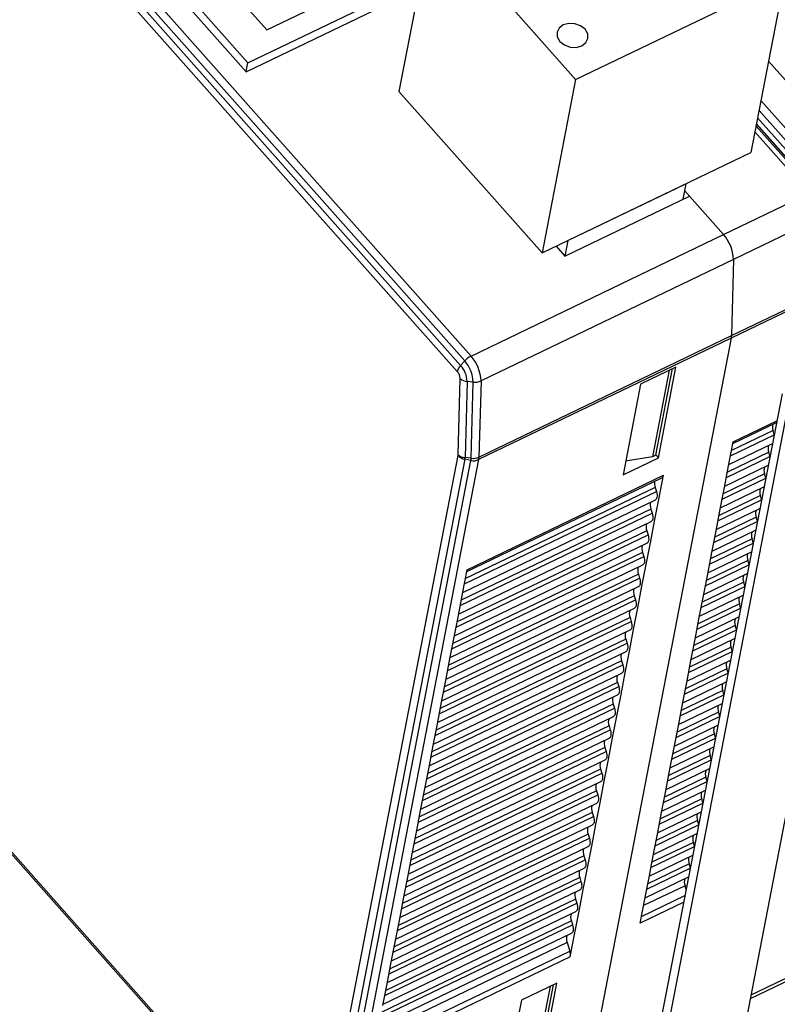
# Model space of a CAD drawing. Header units: millimetres. Extents: x 46 to 1057, y -1515 to -1121.
# Tile 42 of 63: x 608 to 644, y -1442 to -1395. Entities that reach past the tile are written whole.
import ezdxf

# ---------------------------------------------------------------- set-up
doc = ezdxf.new("R2010")
doc.units = ezdxf.units.MM

msp = doc.modelspace()

# ---------------------------------------------------------------- linework, layer by layer
at = {"linetype": 'Continuous', "lineweight": 25}
for p, q in [((588.104, -1364.138), (629.865, -1411.208)), ((629.211, -1411.935), (587.159, -1364.538)), ((587.466, -1364.418), (629.373, -1411.651)), ((629.564, -1411.438), (587.742, -1364.3)), ((609.323, -1386.584), (619.183, -1397.697)), ((619.268, -1397.278), (609.878, -1386.695)), ((612.182, -1386.718), (620.164, -1395.714)), ((628.028, -1390.396), (626.435, -1398.633)), ((628.028, -1390.396), (634.835, -1398.069)), ((620.164, -1395.714), (627.701, -1392.086)), ((619.268, -1397.278), (627.46, -1393.335)), ((634.835, -1398.069), (644.756, -1393.293)), ((644.756, -1393.293), (643.164, -1401.531)), ((619.183, -1397.697), (627.379, -1393.751)), ((619.187, -1397.694), (619.268, -1397.278)), ((644.002, -1397.193), (646.947, -1400.512)), ((634.835, -1398.069), (633.243, -1406.306)), ((626.435, -1398.633), (633.243, -1406.306)), ((643.64, -1399.066), (647.067, -1402.928)), ((646.766, -1403.158), (643.55, -1399.534)), ((643.406, -1400.281), (648.247, -1405.738)), ((648.387, -1405.792), (643.422, -1400.195)), ((648.435, -1405.824), (643.425, -1400.178)), ((643.482, -1399.886), (646.574, -1403.371)), ((647.983, -1405.78), (643.352, -1400.56)), ((633.243, -1406.306), (643.164, -1401.531)), ((634.467, -1405.717), (640.068, -1403.021)), ((640.068, -1403.021), (639.925, -1403.759)), ((640.005, -1403.343), (641.861, -1405.434)), ((641.861, -1405.434), (645.867, -1403.505)), ((634.32, -1406.457), (640.24, -1403.608)), ((641.861, -1405.434), (640.24, -1403.608)), ((645.776, -1404.961), (642.336, -1406.617)), ((629.865, -1411.208), (641.861, -1405.434)), ((634.467, -1405.717), (634.324, -1406.455)), ((633.904, -1405.988), (634.32, -1406.457)), ((642.336, -1406.617), (630.34, -1412.391)), ((642.336, -1406.617), (642.236, -1410.234)), ((645.664, -1408.7), (642.223, -1410.356)), ((642.236, -1410.234), (645.676, -1408.578)), ((642.223, -1410.356), (630.228, -1416.13)), ((630.241, -1416.008), (642.236, -1410.234)), ((642.223, -1410.356), (635.476, -1445.263)), ((629.564, -1411.438), (629.373, -1411.651)), ((639.599, -1411.731), (637.919, -1412.54)), ((639.281, -1411.884), (638.486, -1415.996)), ((638.646, -1415.919), (639.441, -1411.807)), ((638.766, -1416.043), (639.599, -1411.731)), ((629.251, -1415.899), (629.351, -1412.282)), ((629.68, -1412.416), (629.58, -1416.034)), ((629.97, -1412.448), (629.68, -1412.416)), ((629.87, -1416.066), (629.97, -1412.448)), ((630.34, -1412.391), (630.241, -1416.008)), ((637.919, -1412.54), (637.086, -1416.852)), ((644.639, -1412.999), (638.419, -1445.177)), ((644.962, -1413.363), (638.742, -1445.54)), ((642.484, -1445.13), (648.704, -1412.953)), ((642.324, -1415.277), (644.391, -1414.282)), ((644.213, -1414.751), (642.243, -1415.699)), ((642.307, -1415.368), (644.374, -1414.373)), ((644.266, -1414.93), (644.213, -1414.751)), ((642.194, -1415.951), (644.261, -1414.956)), ((642.103, -1416.421), (642.324, -1415.277)), ((642.115, -1416.362), (644.182, -1415.367)), ((622.499, -1450.842), (629.247, -1415.935)), ((629.572, -1416.112), (622.824, -1451.019)), ((623.111, -1451.077), (629.859, -1416.17)), ((630.228, -1416.13), (623.48, -1451.037)), ((629.859, -1416.17), (629.572, -1416.112)), ((629.87, -1416.066), (629.58, -1416.034)), ((637.086, -1416.852), (638.766, -1416.043)), ((638.486, -1415.996), (637.212, -1416.197)), ((638.646, -1415.919), (638.486, -1415.996)), ((638.648, -1415.909), (638.766, -1416.043)), ((641.995, -1416.981), (644.062, -1415.986)), ((644.014, -1415.78), (642.044, -1416.729)), ((644.067, -1415.96), (644.014, -1415.78)), ((641.904, -1417.45), (642.103, -1416.421)), ((641.916, -1417.392), (643.982, -1416.397)), ((629.665, -1421.453), (638.927, -1416.995)), ((629.683, -1421.362), (639.004, -1416.875)), ((638.783, -1418.019), (639.004, -1416.875)), ((641.796, -1418.011), (643.863, -1417.016)), ((643.815, -1416.81), (641.845, -1417.758)), ((643.868, -1416.989), (643.815, -1416.81)), ((638.612, -1417.447), (629.602, -1421.784)), ((638.612, -1417.447), (638.672, -1417.647)), ((641.705, -1418.48), (641.904, -1417.45)), ((641.716, -1418.422), (643.783, -1417.427)), ((629.473, -1422.447), (638.622, -1418.043)), ((629.553, -1422.036), (638.672, -1417.647)), ((638.584, -1419.049), (638.783, -1418.019)), ((641.597, -1419.04), (643.664, -1418.045)), ((643.615, -1417.84), (641.646, -1418.788)), ((643.669, -1418.019), (643.615, -1417.84)), ((638.413, -1418.476), (629.403, -1422.814)), ((638.413, -1418.476), (638.473, -1418.676)), ((641.506, -1419.51), (641.705, -1418.48)), ((641.517, -1419.451), (643.584, -1418.456)), ((629.354, -1423.066), (638.473, -1418.676)), ((643.416, -1418.87), (641.447, -1419.818)), ((643.47, -1419.049), (643.416, -1418.87)), ((629.274, -1423.477), (638.423, -1419.073)), ((638.385, -1420.078), (638.584, -1419.049)), ((641.398, -1420.07), (643.465, -1419.075)), ((629.155, -1424.095), (638.274, -1419.706)), ((638.214, -1419.506), (629.203, -1423.843)), ((638.214, -1419.506), (638.274, -1419.706)), ((643.217, -1419.899), (641.248, -1420.847)), ((641.307, -1420.54), (641.506, -1419.51)), ((641.318, -1420.481), (643.385, -1419.486)), ((643.271, -1420.078), (643.217, -1419.899)), ((629.075, -1424.506), (638.224, -1420.103)), ((638.186, -1421.108), (638.385, -1420.078)), ((641.199, -1421.1), (643.266, -1420.105)), ((628.956, -1425.125), (638.075, -1420.736)), ((638.015, -1420.536), (629.004, -1424.873)), ((638.015, -1420.536), (638.075, -1420.736)), ((641.108, -1421.569), (641.307, -1420.54)), ((641.119, -1421.511), (643.186, -1420.516)), ((628.876, -1425.536), (638.025, -1421.132)), ((637.987, -1422.138), (638.186, -1421.108)), ((641, -1422.129), (643.067, -1421.134)), ((643.018, -1420.929), (641.048, -1421.877)), ((643.072, -1421.108), (643.018, -1420.929)), ((628.757, -1426.155), (637.876, -1421.765)), ((637.816, -1421.565), (628.805, -1425.903)), ((629.462, -1422.506), (629.683, -1421.362)), ((637.816, -1421.565), (637.876, -1421.765)), ((640.909, -1422.599), (641.108, -1421.569)), ((640.92, -1422.54), (642.987, -1421.545)), ((628.677, -1426.566), (637.826, -1422.162)), ((637.788, -1423.167), (637.987, -1422.138)), ((640.801, -1423.159), (642.868, -1422.164)), ((642.819, -1421.959), (640.849, -1422.907)), ((642.873, -1422.138), (642.819, -1421.959)), ((637.617, -1422.595), (628.606, -1426.932)), ((629.263, -1423.535), (629.462, -1422.506)), ((637.617, -1422.595), (637.677, -1422.795)), ((640.71, -1423.629), (640.909, -1422.599)), ((640.721, -1423.57), (642.788, -1422.575)), ((628.478, -1427.595), (637.626, -1423.192)), ((628.558, -1427.185), (637.677, -1422.795)), ((637.589, -1424.197), (637.788, -1423.167)), ((640.602, -1424.189), (642.669, -1423.194)), ((642.62, -1422.988), (640.65, -1423.936)), ((642.674, -1423.167), (642.62, -1422.988)), ((637.418, -1423.625), (628.407, -1427.962)), ((629.064, -1424.565), (629.263, -1423.535)), ((637.418, -1423.625), (637.478, -1423.825)), ((640.511, -1424.658), (640.71, -1423.629)), ((640.522, -1424.6), (642.589, -1423.605)), ((628.359, -1428.214), (637.478, -1423.825)), ((642.421, -1424.018), (640.451, -1424.966)), ((642.475, -1424.197), (642.421, -1424.018)), ((628.279, -1428.625), (637.427, -1424.222)), ((628.865, -1425.595), (629.064, -1424.565)), ((637.39, -1425.227), (637.589, -1424.197)), ((640.403, -1425.218), (642.47, -1424.223)), ((628.159, -1429.244), (637.278, -1424.854)), ((637.219, -1424.654), (628.208, -1428.992)), ((637.219, -1424.654), (637.278, -1424.854)), ((642.222, -1425.048), (640.252, -1425.996)), ((640.312, -1425.688), (640.511, -1424.658)), ((640.323, -1425.629), (642.39, -1424.634)), ((642.276, -1425.227), (642.222, -1425.048)), ((628.08, -1429.655), (637.228, -1425.251)), ((637.191, -1426.257), (637.39, -1425.227)), ((640.204, -1426.248), (642.27, -1425.253)), ((627.96, -1430.274), (637.079, -1425.884)), ((637.02, -1425.684), (628.009, -1430.021)), ((628.666, -1426.624), (628.865, -1425.595)), ((637.02, -1425.684), (637.079, -1425.884)), ((640.113, -1426.718), (640.312, -1425.688)), ((640.124, -1426.659), (642.191, -1425.664)), ((627.881, -1430.684), (637.029, -1426.281)), ((636.991, -1427.286), (637.191, -1426.257)), ((640.004, -1427.278), (642.071, -1426.283)), ((642.023, -1426.077), (640.053, -1427.026)), ((642.077, -1426.256), (642.023, -1426.077)), ((627.761, -1431.303), (636.88, -1426.914)), ((636.821, -1426.714), (627.81, -1431.051)), ((628.467, -1427.654), (628.666, -1426.624)), ((636.821, -1426.714), (636.88, -1426.914)), ((639.914, -1427.747), (640.113, -1426.718)), ((639.925, -1427.689), (641.992, -1426.694)), ((627.682, -1431.714), (636.83, -1427.311)), ((636.792, -1428.316), (636.991, -1427.286)), ((639.805, -1428.307), (641.872, -1427.313)), ((641.824, -1427.107), (639.854, -1428.055)), ((641.877, -1427.286), (641.824, -1427.107)), ((636.622, -1427.743), (627.611, -1432.081)), ((628.268, -1428.684), (628.467, -1427.654)), ((636.622, -1427.743), (636.681, -1427.944)), ((639.715, -1428.777), (639.914, -1427.747)), ((639.726, -1428.718), (641.793, -1427.723)), ((627.483, -1432.744), (636.631, -1428.34)), ((627.562, -1432.333), (636.681, -1427.944)), ((636.593, -1429.346), (636.792, -1428.316)), ((639.606, -1429.337), (641.673, -1428.342)), ((641.625, -1428.137), (639.655, -1429.085)), ((641.678, -1428.316), (641.625, -1428.137)), ((636.423, -1428.773), (627.412, -1433.11)), ((628.069, -1429.713), (628.268, -1428.684)), ((636.423, -1428.773), (636.482, -1428.973)), ((639.516, -1429.807), (639.715, -1428.777)), ((639.527, -1429.748), (641.594, -1428.753)), ((627.363, -1433.363), (636.482, -1428.973)), ((641.426, -1429.166), (639.456, -1430.115)), ((641.479, -1429.346), (641.426, -1429.166)), ((627.284, -1433.774), (636.432, -1429.37)), ((627.87, -1430.743), (628.069, -1429.713)), ((636.394, -1430.375), (636.593, -1429.346)), ((639.407, -1430.367), (641.474, -1429.372)), ((627.164, -1434.392), (636.283, -1430.003)), ((636.224, -1429.803), (627.213, -1434.14)), ((636.224, -1429.803), (636.283, -1430.003)), ((641.227, -1430.196), (639.257, -1431.144)), ((639.317, -1430.836), (639.516, -1429.807)), ((639.328, -1430.778), (641.395, -1429.783)), ((641.28, -1430.375), (641.227, -1430.196)), ((627.085, -1434.803), (636.233, -1430.4)), ((636.195, -1431.405), (636.394, -1430.375)), ((639.208, -1431.397), (641.275, -1430.402)), ((626.965, -1435.422), (636.084, -1431.033)), ((636.024, -1430.833), (627.014, -1435.17)), ((627.671, -1431.773), (627.87, -1430.743)), ((636.024, -1430.833), (636.084, -1431.033)), ((639.118, -1431.866), (639.317, -1430.836)), ((639.129, -1431.807), (641.196, -1430.812)), ((626.886, -1435.833), (636.034, -1431.429)), ((635.996, -1432.435), (636.195, -1431.405)), ((639.009, -1432.426), (641.076, -1431.431)), ((641.028, -1431.226), (639.058, -1432.174)), ((641.081, -1431.405), (641.028, -1431.226)), ((626.766, -1436.452), (635.885, -1432.062)), ((635.825, -1431.862), (626.815, -1436.199)), ((627.472, -1432.803), (627.671, -1431.773)), ((635.825, -1431.862), (635.885, -1432.062)), ((638.918, -1432.896), (639.118, -1431.866)), ((638.93, -1432.837), (640.997, -1431.842)), ((606.035, -1432.514), (617.596, -1445.545)), ((626.687, -1436.863), (635.835, -1432.459)), ((635.797, -1433.464), (635.996, -1432.435)), ((638.81, -1433.456), (640.877, -1432.461)), ((640.829, -1432.255), (638.859, -1433.204)), ((640.882, -1432.435), (640.829, -1432.255)), ((606.061, -1432.654), (617.579, -1445.635)), ((635.626, -1432.892), (626.616, -1437.229)), ((627.273, -1433.832), (627.472, -1432.803)), ((635.626, -1432.892), (635.686, -1433.092)), ((638.719, -1433.925), (638.918, -1432.896)), ((638.731, -1433.867), (640.798, -1432.872)), ((626.488, -1437.892), (635.636, -1433.489)), ((626.567, -1437.481), (635.686, -1433.092)), ((635.598, -1434.494), (635.797, -1433.464)), ((638.611, -1434.486), (640.678, -1433.491)), ((640.63, -1433.285), (638.66, -1434.233)), ((640.683, -1433.464), (640.63, -1433.285)), ((635.427, -1433.922), (626.417, -1438.259)), ((627.073, -1434.862), (627.273, -1433.832)), ((635.427, -1433.922), (635.487, -1434.122)), ((638.52, -1434.955), (638.719, -1433.925)), ((638.532, -1434.896), (640.599, -1433.902)), ((626.368, -1438.511), (635.487, -1434.122)), ((640.431, -1434.315), (638.461, -1435.263)), ((640.484, -1434.494), (640.431, -1434.315)), ((626.289, -1438.922), (635.437, -1434.518)), ((626.874, -1435.892), (627.073, -1434.862)), ((635.399, -1435.524), (635.598, -1434.494)), ((638.412, -1435.515), (640.479, -1434.52)), ((626.169, -1439.541), (635.288, -1435.151)), ((635.228, -1434.951), (626.218, -1439.288)), ((635.228, -1434.951), (635.288, -1435.151)), ((640.232, -1435.344), (638.262, -1436.293)), ((638.321, -1435.985), (638.52, -1434.955)), ((638.333, -1435.926), (640.4, -1434.931)), ((640.285, -1435.524), (640.232, -1435.344)), ((626.09, -1439.952), (635.238, -1435.548)), ((635.2, -1436.553), (635.399, -1435.524)), ((638.213, -1436.545), (640.28, -1435.55)), ((625.97, -1440.57), (635.089, -1436.181)), ((635.029, -1435.981), (626.019, -1440.318)), ((626.675, -1436.921), (626.874, -1435.892)), ((635.029, -1435.981), (635.089, -1436.181)), ((638.122, -1437.015), (638.321, -1435.985)), ((638.134, -1436.956), (640.201, -1435.961)), ((625.891, -1440.981), (635.039, -1436.578)), ((635.001, -1437.583), (635.2, -1436.553)), ((640.033, -1436.374), (638.063, -1437.322)), ((640.086, -1436.553), (640.033, -1436.374)), ((625.771, -1441.6), (634.89, -1437.211)), ((634.83, -1437.011), (625.82, -1441.348)), ((626.476, -1437.951), (626.675, -1436.921)), ((634.83, -1437.011), (634.89, -1437.211)), ((637.901, -1438.158), (638.122, -1437.015)), ((639.968, -1437.163), (637.901, -1438.158)), ((637.963, -1437.839), (640.03, -1436.844)), ((625.691, -1442.011), (634.84, -1437.607)), ((634.802, -1438.613), (635.001, -1437.583)), ((643.175, -1441.557), (651.477, -1437.561)), ((634.631, -1438.04), (625.621, -1442.378)), ((626.277, -1438.981), (626.476, -1437.951)), ((634.631, -1438.04), (634.691, -1438.24)), ((643.139, -1441.74), (651.324, -1437.801)), ((625.492, -1443.041), (634.641, -1438.637)), ((625.572, -1442.63), (634.691, -1438.24)), ((634.581, -1439.757), (634.802, -1438.613)), ((634.432, -1439.07), (625.422, -1443.407)), ((626.078, -1440.01), (626.277, -1438.981)), ((634.432, -1439.07), (634.554, -1439.48)), ((625.322, -1443.924), (634.554, -1439.48)), ((634.581, -1439.757), (625.26, -1444.243)), ((625.879, -1441.04), (626.078, -1440.01)), ((625.68, -1442.07), (625.879, -1441.04)), ((633.939, -1441.013), (632.259, -1441.821)), ((633.62, -1441.166), (632.825, -1445.277)), ((632.985, -1445.2), (633.78, -1441.089)), ((633.105, -1445.324), (633.939, -1441.013)), ((632.259, -1441.821), (631.425, -1446.133))]:
    msp.add_line(p, q, dxfattribs=at)
at = {"linetype": 'Continuous', "lineweight": 25, "flags": 128}
for points in [[(634.246, -1395.474), (634.049, -1395.622), (633.95, -1395.823), (633.963, -1396.047), (634.086, -1396.259), (634.3, -1396.426), (634.573, -1396.525), (634.863, -1396.539), (635.126, -1396.466), (635.322, -1396.317), (635.421, -1396.116), (635.409, -1395.893), (635.286, -1395.681), (635.072, -1395.513), (634.799, -1395.415), (634.509, -1395.401), (634.246, -1395.474)], [(638.672, -1417.647), (638.691, -1417.724), (638.702, -1417.797), (638.705, -1417.864), (638.698, -1417.924), (638.683, -1417.973), (638.661, -1418.012), (638.63, -1418.039), (638.622, -1418.043)], [(638.473, -1418.676), (638.492, -1418.753), (638.503, -1418.827), (638.506, -1418.894), (638.499, -1418.953), (638.484, -1419.003), (638.461, -1419.042), (638.431, -1419.069), (638.423, -1419.073)], [(638.274, -1419.706), (638.293, -1419.783), (638.304, -1419.856), (638.306, -1419.924), (638.3, -1419.983), (638.285, -1420.033), (638.262, -1420.072), (638.232, -1420.098), (638.224, -1420.103)], [(638.075, -1420.736), (638.094, -1420.813), (638.105, -1420.886), (638.107, -1420.953), (638.101, -1421.013), (638.086, -1421.063), (638.063, -1421.101), (638.033, -1421.128), (638.025, -1421.132)], [(637.876, -1421.765), (637.895, -1421.842), (637.906, -1421.916), (637.908, -1421.983), (637.902, -1422.042), (637.887, -1422.092), (637.864, -1422.131), (637.834, -1422.158), (637.826, -1422.162)], [(637.677, -1422.795), (637.696, -1422.872), (637.707, -1422.945), (637.709, -1423.013), (637.703, -1423.072), (637.688, -1423.122), (637.665, -1423.161), (637.635, -1423.187), (637.626, -1423.192)], [(637.478, -1423.825), (637.497, -1423.902), (637.508, -1423.975), (637.51, -1424.042), (637.504, -1424.102), (637.489, -1424.152), (637.466, -1424.19), (637.436, -1424.217), (637.427, -1424.222)], [(637.278, -1424.854), (637.298, -1424.931), (637.309, -1425.005), (637.311, -1425.072), (637.305, -1425.131), (637.29, -1425.181), (637.267, -1425.22), (637.237, -1425.247), (637.228, -1425.251)], [(637.079, -1425.884), (637.099, -1425.961), (637.11, -1426.034), (637.112, -1426.102), (637.106, -1426.161), (637.091, -1426.211), (637.068, -1426.25), (637.038, -1426.276), (637.029, -1426.281)], [(636.88, -1426.914), (636.9, -1426.991), (636.911, -1427.064), (636.913, -1427.131), (636.907, -1427.191), (636.892, -1427.241), (636.869, -1427.279), (636.839, -1427.306), (636.83, -1427.311)], [(636.681, -1427.944), (636.701, -1428.021), (636.712, -1428.094), (636.714, -1428.161), (636.708, -1428.22), (636.693, -1428.27), (636.67, -1428.309), (636.64, -1428.336), (636.631, -1428.34)], [(636.482, -1428.973), (636.502, -1429.05), (636.513, -1429.123), (636.515, -1429.191), (636.509, -1429.25), (636.494, -1429.3), (636.471, -1429.339), (636.441, -1429.365), (636.432, -1429.37)], [(636.283, -1430.003), (636.303, -1430.08), (636.314, -1430.153), (636.316, -1430.22), (636.31, -1430.28), (636.295, -1430.33), (636.272, -1430.368), (636.242, -1430.395), (636.233, -1430.4)], [(636.084, -1431.033), (636.104, -1431.11), (636.115, -1431.183), (636.117, -1431.25), (636.111, -1431.31), (636.096, -1431.359), (636.073, -1431.398), (636.043, -1431.425), (636.034, -1431.429)], [(635.885, -1432.062), (635.904, -1432.139), (635.916, -1432.213), (635.918, -1432.28), (635.912, -1432.339), (635.897, -1432.389), (635.874, -1432.428), (635.844, -1432.454), (635.835, -1432.459)], [(635.686, -1433.092), (635.705, -1433.169), (635.716, -1433.242), (635.719, -1433.309), (635.713, -1433.369), (635.698, -1433.419), (635.675, -1433.458), (635.645, -1433.484), (635.636, -1433.489)], [(635.487, -1434.122), (635.506, -1434.199), (635.517, -1434.272), (635.52, -1434.339), (635.514, -1434.399), (635.499, -1434.448), (635.476, -1434.487), (635.445, -1434.514), (635.437, -1434.518)], [(635.288, -1435.151), (635.307, -1435.228), (635.318, -1435.302), (635.321, -1435.369), (635.314, -1435.428), (635.3, -1435.478), (635.277, -1435.517), (635.246, -1435.543), (635.238, -1435.548)], [(635.089, -1436.181), (635.108, -1436.258), (635.119, -1436.331), (635.122, -1436.399), (635.115, -1436.458), (635.101, -1436.508), (635.078, -1436.547), (635.047, -1436.573), (635.039, -1436.578)], [(634.89, -1437.211), (634.909, -1437.288), (634.92, -1437.361), (634.923, -1437.428), (634.916, -1437.488), (634.902, -1437.537), (634.879, -1437.576), (634.848, -1437.603), (634.84, -1437.607)], [(634.691, -1438.24), (634.71, -1438.317), (634.721, -1438.391), (634.724, -1438.458), (634.717, -1438.517), (634.703, -1438.567), (634.68, -1438.606), (634.649, -1438.633), (634.641, -1438.637)]]:
    msp.add_lwpolyline(points, dxfattribs=at)
at = {"linetype": 'Continuous', "lineweight": 25}
for centre, radius, start, end in [((640.444, -1406.69), 1.893, 2.2015, 41.5565), ((641.483, -1410.218), 0.753, 349.3889, 358.7181), ((630.314, -1412.107), 1.005, 116.5521, 138.2975), ((628.355, -1412.51), 1.616, 2.2015, 41.5565), ((628.448, -1412.464), 1.893, 2.2015, 41.5565), ((629.832, -1412.1), 0.642, 135.6959, 165.1477), ((628.796, -1412.303), 0.555, 2.2015, 41.5565), ((628.457, -1412.463), 1.224, 2.2015, 41.5565), ((629.729, -1411.825), 0.593, 230.333, 265.2436), ((630.053, -1411.76), 0.693, 263.0692, 294.4541), ((644.756, -1414.56), 0.576, 170.2135, 199.3196), ((644.469, -1415.601), 0.49, 162.5419, 201.5336), ((629.03, -1415.894), 0.221, 349.3889, 358.7181), ((629.678, -1415.533), 0.589, 223.0225, 259.6542), ((629.629, -1415.443), 0.593, 230.333, 265.2436), ((629.094, -1416.023), 0.487, 349.3889, 358.7181), ((629.227, -1416.051), 0.643, 349.3889, 358.7181), ((629.984, -1415.59), 0.593, 257.8537, 294.3084), ((629.954, -1415.377), 0.693, 263.0692, 294.4541), ((629.488, -1415.992), 0.753, 349.3889, 358.7181), ((644.27, -1416.63), 0.49, 162.5419, 201.5336), ((638.852, -1416.863), 0.152, 299.5815, 355.2473), ((639.155, -1417.256), 0.576, 170.2135, 199.3196), ((644.071, -1417.66), 0.49, 162.5419, 201.5336), ((638.869, -1418.296), 0.49, 162.5419, 201.5336), ((643.872, -1418.69), 0.49, 162.5419, 201.5336), ((638.67, -1419.326), 0.49, 162.5419, 201.5336), ((643.673, -1419.719), 0.49, 162.5419, 201.5336), ((638.471, -1420.356), 0.49, 162.5419, 201.5336), ((643.474, -1420.749), 0.49, 162.5419, 201.5336), ((638.272, -1421.386), 0.49, 162.5419, 201.5336), ((643.275, -1421.779), 0.49, 162.5419, 201.5336), ((638.073, -1422.415), 0.49, 162.5419, 201.5336), ((643.076, -1422.808), 0.49, 162.5419, 201.5336), ((637.874, -1423.445), 0.49, 162.5419, 201.5336), ((642.877, -1423.838), 0.49, 162.5419, 201.5336), ((637.675, -1424.475), 0.49, 162.5419, 201.5336), ((642.678, -1424.868), 0.49, 162.5419, 201.5336), ((637.475, -1425.504), 0.49, 162.5419, 201.5336), ((642.479, -1425.897), 0.49, 162.5419, 201.5336), ((637.276, -1426.534), 0.49, 162.5419, 201.5336), ((642.28, -1426.927), 0.49, 162.5419, 201.5336), ((637.077, -1427.564), 0.49, 162.5419, 201.5336), ((642.081, -1427.957), 0.49, 162.5419, 201.5336), ((636.878, -1428.593), 0.49, 162.5419, 201.5336), ((641.882, -1428.987), 0.49, 162.5419, 201.5336), ((636.679, -1429.623), 0.49, 162.5419, 201.5336), ((641.683, -1430.016), 0.49, 162.5419, 201.5336), ((636.48, -1430.653), 0.49, 162.5419, 201.5336), ((641.484, -1431.046), 0.49, 162.5419, 201.5336), ((636.281, -1431.682), 0.49, 162.5419, 201.5336), ((641.285, -1432.076), 0.49, 162.5419, 201.5336), ((636.082, -1432.712), 0.49, 162.5419, 201.5336), ((641.086, -1433.105), 0.49, 162.5419, 201.5336), ((635.883, -1433.742), 0.49, 162.5419, 201.5336), ((640.886, -1434.135), 0.49, 162.5419, 201.5336), ((635.684, -1434.771), 0.49, 162.5419, 201.5336), ((640.687, -1435.165), 0.49, 162.5419, 201.5336), ((635.485, -1435.801), 0.49, 162.5419, 201.5336), ((640.488, -1436.194), 0.49, 162.5419, 201.5336), ((635.286, -1436.831), 0.49, 162.5419, 201.5336), ((635.087, -1437.86), 0.49, 162.5419, 201.5336), ((634.888, -1438.89), 0.49, 162.5419, 201.5336), ((633.978, -1439.675), 0.609, 352.2517, 18.6675)]:
    msp.add_arc(centre, radius, start, end, dxfattribs=at)

doc.saveas('drawing.dxf')
